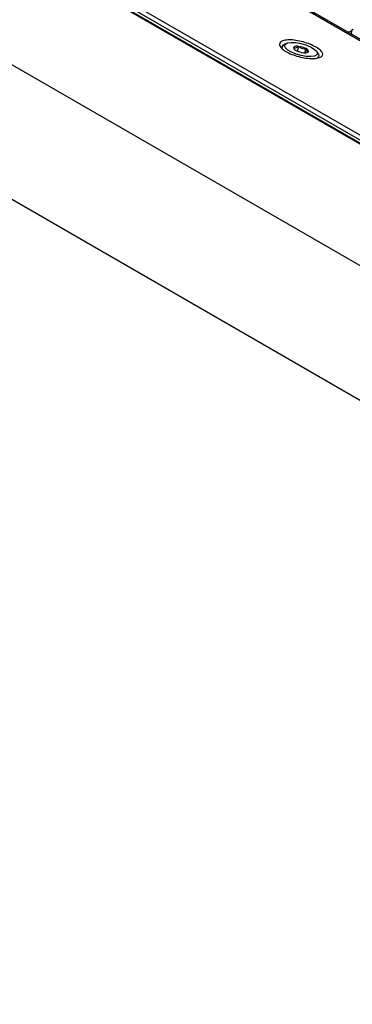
# Model space of a CAD drawing. Header units: inches. Extents: x 0.2 to 16.8, y 0.1 to 10.9.
# Tile 73 of 76: x 14.723 to 14.87, y 9.487 to 9.923. Entities that reach past the tile are written whole.
import ezdxf

# ---------------------------------------------------------------- set-up
doc = ezdxf.new("R2010")
doc.units = ezdxf.units.IN
doc.header["$MEASUREMENT"] = 0

msp = doc.modelspace()

# ---------------------------------------------------------------- linework, layer by layer
at = {"color": 7, "linetype": 'Continuous', "lineweight": 25}
for p, q in [((15.58949440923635, 9.501020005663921), (14.52636792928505, 10.11474985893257)), ((14.52649566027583, 10.11400717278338), (15.5885833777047, 9.500876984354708)), ((15.58867305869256, 9.50089106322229), (14.52668933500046, 10.11396121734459)), ((14.46951635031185, 10.10506208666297), (15.53160406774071, 9.491931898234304)), ((14.46874049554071, 10.10342804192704), (15.52876870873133, 9.491486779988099)), ((14.48157177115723, 10.09465110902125), (15.52317541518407, 9.493346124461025)), ((14.48294058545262, 10.09339885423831), (15.52454422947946, 9.492093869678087)), ((15.46285789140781, 9.473885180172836), (14.4102392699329, 10.08154897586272)), ((15.44046835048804, 9.427081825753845), (14.37804041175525, 10.04040841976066)), ((14.86830743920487, 9.917352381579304), (14.86993344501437, 9.917925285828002)), ((14.86994343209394, 9.918090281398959), (14.86984503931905, 9.916464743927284)), ((14.87075403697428, 9.91853522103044), (14.86994343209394, 9.918090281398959)), ((14.83938718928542, 9.910997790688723), (14.83916886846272, 9.910179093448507)), ((14.84118044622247, 9.912341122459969), (14.84022641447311, 9.91187196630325)), ((14.84607154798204, 9.908938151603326), (14.84662610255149, 9.911017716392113)), ((14.84937945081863, 9.908187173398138), (14.84986870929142, 9.910021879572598)), ((14.850921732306, 9.90862734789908), (14.85025200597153, 9.908261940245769)), ((14.85526198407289, 9.907862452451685), (14.85466823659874, 9.90874435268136)), ((14.85534897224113, 9.905915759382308), (14.85555449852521, 9.9066864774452))]:
    msp.add_line(p, q, dxfattribs=at)
at = {"color": 7, "linetype": 'Continuous', "lineweight": 25, "flags": 128}
for points in [[(14.83938718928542, 9.910997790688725), (14.83984317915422, 9.911636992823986), (14.84022641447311, 9.91187196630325)], [(14.84536126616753, 9.912692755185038), (14.84760798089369, 9.912308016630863), (14.84986165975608, 9.911660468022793), (14.85190169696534, 9.910813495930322), (14.85352839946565, 9.909850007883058), (14.85458253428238, 9.90886431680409), (14.85496091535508, 9.907952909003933), (14.85462650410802, 9.907204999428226), (14.85361203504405, 9.906693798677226), (14.85201681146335, 9.906469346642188), (14.84999698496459, 9.906553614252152), (14.84775027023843, 9.906938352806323), (14.84549659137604, 9.907585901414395), (14.84345655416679, 9.908432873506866), (14.84182985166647, 9.909396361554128), (14.84077571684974, 9.910382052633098), (14.84039733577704, 9.911293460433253), (14.8407317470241, 9.91204137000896), (14.84174621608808, 9.91255257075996), (14.84334143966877, 9.912777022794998), (14.84536126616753, 9.912692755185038)], [(14.85526198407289, 9.907862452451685), (14.85554846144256, 9.907255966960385), (14.85542735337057, 9.906398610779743), (14.8549749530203, 9.905959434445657)]]:
    msp.add_lwpolyline(points, dxfattribs=at)
at = {"color": 7, "linetype": 'Continuous', "lineweight": 25}
for centre, radius, start, end in [((14.84574904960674, 9.910515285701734), 0.001316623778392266, 175.48102322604, 258.6325199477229), ((14.84594058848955, 9.908570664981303), 0.00254125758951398, 74.35037896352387, 126.2891373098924), ((14.84972326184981, 9.917233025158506), 0.00905875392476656, 242.1367869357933, 263.7187260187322), ((14.84563498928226, 9.902013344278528), 0.009058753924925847, 62.13678693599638, 83.71872601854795), ((14.84960920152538, 9.908731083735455), 0.001316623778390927, 355.4810232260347, 78.63251994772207), ((14.84941766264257, 9.910675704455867), 0.002541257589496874, 254.3503789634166, 306.2891373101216)]:
    msp.add_arc(centre, radius, start, end, dxfattribs=at)
for points, knots in [([(14.85467733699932, 9.905749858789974), (14.8538645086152, 9.905676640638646), (14.85223885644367, 9.905530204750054), (14.84907401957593, 9.90588484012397), (14.84581040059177, 9.906637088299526), (14.84274688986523, 9.907752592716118), (14.84025063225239, 9.909102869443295), (14.83859812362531, 9.910539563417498), (14.83797502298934, 9.911894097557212), (14.83844851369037, 9.913003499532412), (14.839962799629, 9.913731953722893), (14.84234529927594, 9.913991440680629), (14.84532758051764, 9.913754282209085), (14.84857605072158, 9.913055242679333), (14.85172768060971, 9.911984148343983), (14.85442954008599, 9.910671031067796), (14.8563768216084, 9.909268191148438), (14.85735302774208, 9.907927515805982), (14.85723192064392, 9.906798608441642), (14.85621860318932, 9.906070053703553), (14.85510616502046, 9.905838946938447), (14.85467733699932, 9.905749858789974)], [0, 0, 0, 0, 0.05368018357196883, 0.1073600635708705, 0.1610478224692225, 0.2147407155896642, 0.2684250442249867, 0.3221004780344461, 0.3757805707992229, 0.4294716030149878, 0.4831627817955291, 0.536843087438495, 0.5905184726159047, 0.6442025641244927, 0.6978954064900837, 0.7515833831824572, 0.8052604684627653, 0.8589376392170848, 0.9126257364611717, 0.9663185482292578, 1, 1, 1, 1]), ([(14.84443651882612, 9.91061902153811), (14.84470106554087, 9.91049269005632), (14.84515372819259, 9.910276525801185), (14.8459706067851, 9.910557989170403), (14.84642477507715, 9.91087651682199), (14.84662610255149, 9.911017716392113)], [0, 0, 0, 0, 0.439116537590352, 0.7513669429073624, 1, 1, 1, 1]), ([(14.8448231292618, 9.90957655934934), (14.84472700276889, 9.90974919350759), (14.84457010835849, 9.910030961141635), (14.84447381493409, 9.91045484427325), (14.84443651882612, 9.91061902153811)], [0, 0, 0, 0, 0.6126827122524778, 1, 1, 1, 1]), ([(14.84662610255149, 9.911017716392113), (14.84704139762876, 9.910691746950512), (14.84775200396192, 9.910133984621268), (14.84894384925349, 9.909918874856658), (14.84958464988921, 9.909990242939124), (14.84986870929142, 9.910021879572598)], [0, 0, 0, 0, 0.4391165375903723, 0.751366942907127, 1, 1, 1, 1]), ([(14.84986870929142, 9.910021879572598), (14.84990685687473, 9.90986060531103), (14.85001359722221, 9.909409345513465), (14.85027684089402, 9.908821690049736), (14.85062791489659, 9.908615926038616), (14.85085117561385, 9.90862460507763), (14.850921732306, 9.90862734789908)], [0, 0, 0, 0, 0.1809422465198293, 0.5062925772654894, 0.8439745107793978, 1, 1, 1, 1])]:
    msp.add_open_spline(points, degree=3, knots=knots, dxfattribs=at)

doc.saveas('drawing.dxf')
